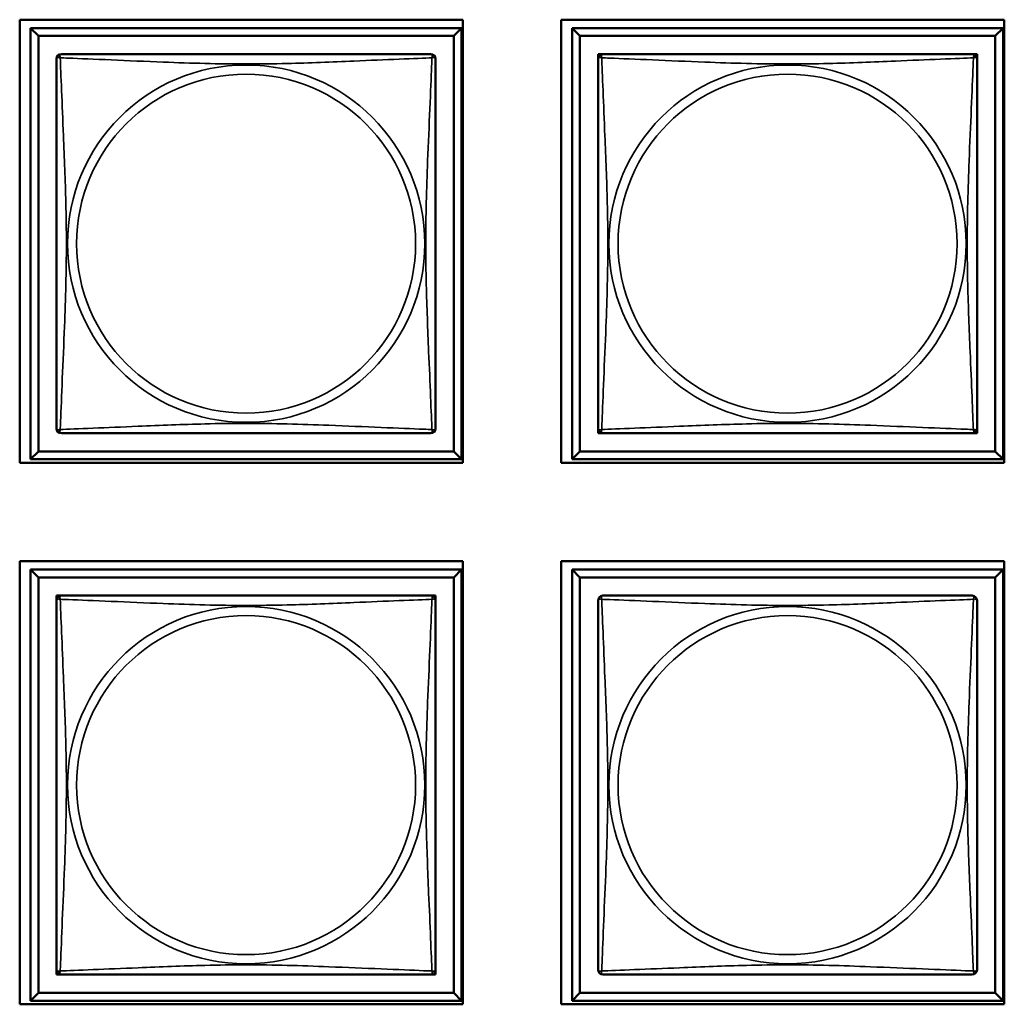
# Model space of a CAD drawing. Header units: inches. Extents: x 0.2 to 58.8, y 1.7 to 68.8.
# Tile 212 of 256: x 40.7 to 41.9, y 43.7 to 44.9. Entities that reach past the tile are written whole.
import ezdxf

# ---------------------------------------------------------------- set-up
doc = ezdxf.new("R2010")
doc.units = ezdxf.units.IN
doc.header["$MEASUREMENT"] = 0
doc.layers.add('Visible (ANSI)', color=7, linetype='Continuous', lineweight=50)
doc.layers.add('Visible Narrow (ANSI)', color=7, linetype='Continuous', lineweight=35)

msp = doc.modelspace()

# ---------------------------------------------------------------- linework, layer by layer
at = {"layer": 'Visible (ANSI)'}
for p, q in [((40.6985, 44.346), (40.6985, 44.8984)), ((40.6985, 44.8984), (41.2509, 44.8984)), ((40.712, 44.8879), (41.2494, 44.8879)), ((40.7218, 44.8781), (40.712, 44.8879)), ((40.712, 44.3505), (40.712, 44.8879)), ((41.2494, 44.8879), (41.2396, 44.8781)), ((41.2494, 44.8879), (41.2494, 44.3505)), ((41.2509, 44.8984), (41.2509, 44.346)), ((41.3735, 44.346), (41.3735, 44.8984)), ((41.3735, 44.8984), (41.9259, 44.8984)), ((41.387, 44.8879), (41.9244, 44.8879)), ((41.3968, 44.8781), (41.387, 44.8879)), ((41.387, 44.3505), (41.387, 44.8879)), ((41.9244, 44.8879), (41.9146, 44.8781)), ((41.9244, 44.8879), (41.9244, 44.3505)), ((41.9259, 44.8984), (41.9259, 44.346)), ((40.7218, 44.8781), (41.2396, 44.8781)), ((40.7218, 44.3603), (40.7218, 44.8781)), ((41.2396, 44.8781), (41.2396, 44.3603)), ((41.3968, 44.8781), (41.9146, 44.8781)), ((41.3968, 44.3603), (41.3968, 44.8781)), ((41.9146, 44.8781), (41.9146, 44.3603)), ((41.4195, 44.8496), (41.4195, 44.8554)), ((41.4195, 44.8554), (41.4253, 44.8554)), ((41.8861, 44.8554), (41.8919, 44.8554)), ((41.8919, 44.8554), (41.8919, 44.8495)), ((41.4195, 44.383), (41.4195, 44.3888)), ((41.8919, 44.3889), (41.8919, 44.383)), ((41.4254, 44.383), (41.4195, 44.383)), ((41.8919, 44.383), (41.886, 44.383)), ((40.7218, 44.3603), (40.712, 44.3505)), ((41.2396, 44.3603), (40.7218, 44.3603)), ((41.2396, 44.3603), (41.2494, 44.3505)), ((41.3968, 44.3603), (41.387, 44.3505)), ((41.9146, 44.3603), (41.3968, 44.3603)), ((41.9146, 44.3603), (41.9244, 44.3505)), ((41.2494, 44.3505), (40.712, 44.3505)), ((41.9244, 44.3505), (41.387, 44.3505)), ((41.2509, 44.346), (40.6985, 44.346)), ((41.9259, 44.346), (41.3735, 44.346)), ((40.6985, 43.671), (40.6985, 44.2234)), ((40.6985, 44.2234), (41.2509, 44.2234)), ((40.712, 44.2129), (41.2494, 44.2129)), ((40.7218, 44.2031), (40.712, 44.2129)), ((40.712, 43.6755), (40.712, 44.2129)), ((41.2494, 44.2129), (41.2396, 44.2031)), ((41.2494, 44.2129), (41.2494, 43.6755)), ((41.2509, 44.2234), (41.2509, 43.671)), ((41.3735, 43.671), (41.3735, 44.2234)), ((41.3735, 44.2234), (41.9259, 44.2234)), ((41.387, 44.2129), (41.9244, 44.2129)), ((41.3968, 44.2031), (41.387, 44.2129)), ((41.387, 43.6755), (41.387, 44.2129)), ((41.9244, 44.2129), (41.9146, 44.2031)), ((41.9244, 44.2129), (41.9244, 43.6755)), ((41.9259, 44.2234), (41.9259, 43.671)), ((40.7218, 44.2031), (41.2396, 44.2031)), ((40.7218, 43.6853), (40.7218, 44.2031)), ((41.2396, 44.2031), (41.2396, 43.6853)), ((41.3968, 44.2031), (41.9146, 44.2031)), ((41.3968, 43.6853), (41.3968, 44.2031)), ((41.9146, 44.2031), (41.9146, 43.6853)), ((40.7445, 44.1746), (40.7445, 44.1804)), ((40.7445, 44.1804), (40.7503, 44.1804)), ((41.2111, 44.1804), (41.2169, 44.1804)), ((41.2169, 44.1804), (41.2169, 44.1745)), ((40.7445, 43.708), (40.7445, 43.7138)), ((41.2169, 43.7139), (41.2169, 43.708)), ((40.7504, 43.708), (40.7445, 43.708)), ((41.2169, 43.708), (41.211, 43.708)), ((40.7218, 43.6853), (40.712, 43.6755)), ((41.2396, 43.6853), (40.7218, 43.6853)), ((41.2396, 43.6853), (41.2494, 43.6755)), ((41.3968, 43.6853), (41.387, 43.6755)), ((41.9146, 43.6853), (41.3968, 43.6853)), ((41.9146, 43.6853), (41.9244, 43.6755)), ((41.2494, 43.6755), (40.712, 43.6755)), ((41.9244, 43.6755), (41.387, 43.6755)), ((41.2509, 43.671), (40.6985, 43.671)), ((41.9259, 43.671), (41.3735, 43.671))]:
    msp.add_line(p, q, dxfattribs=at)
for centre, start, end in [((40.7504, 44.8495), 90, 180), ((41.211, 44.8495), 0, 90), ((41.4254, 44.8495), 90, 180), ((41.886, 44.8495), 0, 90), ((40.7504, 44.3889), 180, 270), ((41.211, 44.3889), 270, 360), ((41.4254, 44.3889), 180, 270), ((41.886, 44.3889), 270, 360), ((40.7504, 44.1745), 90, 180), ((41.211, 44.1745), 0, 90), ((41.4254, 44.1745), 90, 180), ((41.886, 44.1745), 0, 90), ((40.7504, 43.7139), 180, 270), ((41.211, 43.7139), 270, 360), ((41.4254, 43.7139), 180, 270), ((41.886, 43.7139), 270, 360)]:
    msp.add_arc(centre, 0.00591, start, end, dxfattribs=at)
for points in [[(41.211, 44.8554), (41.2104, 44.8554), (41.2077, 44.8554), (41.2033, 44.8554), (41.1952, 44.8554), (41.1813, 44.8554), (41.1651, 44.8554), (41.149, 44.8554), (41.1308, 44.8554), (41.1122, 44.8554), (41.0858, 44.8554), (41.0585, 44.8554), (41.0315, 44.8554), (41.0145, 44.8554), (40.9976, 44.8554), (40.9807, 44.8554), (40.9468, 44.8554), (40.913, 44.8554), (40.8793, 44.8554), (40.8373, 44.8554), (40.7934, 44.8554), (40.7678, 44.8554), (40.7577, 44.8554), (40.7513, 44.8554), (40.7504, 44.8554)], [(41.886, 44.8554), (41.8854, 44.8554), (41.8827, 44.8554), (41.8783, 44.8554), (41.8702, 44.8554), (41.8563, 44.8554), (41.8401, 44.8554), (41.824, 44.8554), (41.8058, 44.8554), (41.7872, 44.8554), (41.7608, 44.8554), (41.7335, 44.8554), (41.7065, 44.8554), (41.6895, 44.8554), (41.6726, 44.8554), (41.6557, 44.8554), (41.6218, 44.8554), (41.588, 44.8554), (41.5543, 44.8554), (41.5123, 44.8554), (41.4684, 44.8554), (41.4428, 44.8554), (41.4327, 44.8554), (41.4263, 44.8554), (41.4254, 44.8554)], [(40.7445, 44.8495), (40.7445, 44.8489), (40.7445, 44.8462), (40.7445, 44.8418), (40.7445, 44.8337), (40.7445, 44.8198), (40.7445, 44.8036), (40.7445, 44.7875), (40.7445, 44.7693), (40.7445, 44.7507), (40.7445, 44.7243), (40.7445, 44.697), (40.7445, 44.67), (40.7445, 44.653), (40.7445, 44.6361), (40.7445, 44.6192), (40.7445, 44.5853), (40.7445, 44.5515), (40.7445, 44.5178), (40.7445, 44.4758), (40.7445, 44.4319), (40.7445, 44.4063), (40.7445, 44.3962), (40.7445, 44.3898), (40.7445, 44.3889)], [(41.2169, 44.3889), (41.2169, 44.3895), (41.2169, 44.3922), (41.2169, 44.3966), (41.2169, 44.4047), (41.2169, 44.4186), (41.2169, 44.4348), (41.2169, 44.4509), (41.2169, 44.4691), (41.2169, 44.4877), (41.2169, 44.5141), (41.2169, 44.5414), (41.2169, 44.5684), (41.2169, 44.5853), (41.2169, 44.6023), (41.2169, 44.6192), (41.2169, 44.653), (41.2169, 44.6869), (41.2169, 44.7206), (41.2169, 44.7626), (41.2169, 44.8065), (41.2169, 44.8321), (41.2169, 44.8422), (41.2169, 44.8486), (41.2169, 44.8495)], [(41.4195, 44.8495), (41.4195, 44.8489), (41.4195, 44.8462), (41.4195, 44.8418), (41.4195, 44.8337), (41.4195, 44.8198), (41.4195, 44.8036), (41.4195, 44.7875), (41.4195, 44.7693), (41.4195, 44.7507), (41.4195, 44.7243), (41.4195, 44.697), (41.4195, 44.67), (41.4195, 44.653), (41.4195, 44.6361), (41.4195, 44.6192), (41.4195, 44.5853), (41.4195, 44.5515), (41.4195, 44.5178), (41.4195, 44.4758), (41.4195, 44.4319), (41.4195, 44.4063), (41.4195, 44.3962), (41.4195, 44.3898), (41.4195, 44.3889)], [(41.8919, 44.3889), (41.8919, 44.3895), (41.8919, 44.3922), (41.8919, 44.3966), (41.8919, 44.4047), (41.8919, 44.4186), (41.8919, 44.4348), (41.8919, 44.4509), (41.8919, 44.4691), (41.8919, 44.4877), (41.8919, 44.5141), (41.8919, 44.5414), (41.8919, 44.5684), (41.8919, 44.5853), (41.8919, 44.6023), (41.8919, 44.6192), (41.8919, 44.653), (41.8919, 44.6869), (41.8919, 44.7206), (41.8919, 44.7626), (41.8919, 44.8065), (41.8919, 44.8321), (41.8919, 44.8422), (41.8919, 44.8486), (41.8919, 44.8495)], [(40.7504, 44.383), (40.751, 44.383), (40.7537, 44.383), (40.7581, 44.383), (40.7662, 44.383), (40.7801, 44.383), (40.7962, 44.383), (40.8124, 44.383), (40.8306, 44.383), (40.8492, 44.383), (40.8756, 44.383), (40.9029, 44.383), (40.9299, 44.383), (40.9468, 44.383), (40.9638, 44.383), (40.9807, 44.383), (41.0145, 44.383), (41.0484, 44.383), (41.0821, 44.383), (41.1241, 44.383), (41.168, 44.383), (41.1936, 44.383), (41.2037, 44.383), (41.2101, 44.383), (41.211, 44.383)], [(41.4254, 44.383), (41.426, 44.383), (41.4287, 44.383), (41.4331, 44.383), (41.4412, 44.383), (41.4551, 44.383), (41.4712, 44.383), (41.4874, 44.383), (41.5056, 44.383), (41.5242, 44.383), (41.5506, 44.383), (41.5779, 44.383), (41.6049, 44.383), (41.6218, 44.383), (41.6388, 44.383), (41.6557, 44.383), (41.6895, 44.383), (41.7234, 44.383), (41.7571, 44.383), (41.7991, 44.383), (41.843, 44.383), (41.8686, 44.383), (41.8787, 44.383), (41.8851, 44.383), (41.886, 44.383)], [(41.211, 44.1804), (41.2104, 44.1804), (41.2077, 44.1804), (41.2033, 44.1804), (41.1952, 44.1804), (41.1813, 44.1804), (41.1651, 44.1804), (41.149, 44.1804), (41.1308, 44.1804), (41.1122, 44.1804), (41.0858, 44.1804), (41.0585, 44.1804), (41.0315, 44.1804), (41.0145, 44.1804), (40.9976, 44.1804), (40.9807, 44.1804), (40.9468, 44.1804), (40.913, 44.1804), (40.8793, 44.1804), (40.8373, 44.1804), (40.7934, 44.1804), (40.7678, 44.1804), (40.7577, 44.1804), (40.7513, 44.1804), (40.7504, 44.1804)], [(41.886, 44.1804), (41.8854, 44.1804), (41.8827, 44.1804), (41.8783, 44.1804), (41.8702, 44.1804), (41.8563, 44.1804), (41.8401, 44.1804), (41.824, 44.1804), (41.8058, 44.1804), (41.7872, 44.1804), (41.7608, 44.1804), (41.7335, 44.1804), (41.7065, 44.1804), (41.6895, 44.1804), (41.6726, 44.1804), (41.6557, 44.1804), (41.6218, 44.1804), (41.588, 44.1804), (41.5543, 44.1804), (41.5123, 44.1804), (41.4684, 44.1804), (41.4428, 44.1804), (41.4327, 44.1804), (41.4263, 44.1804), (41.4254, 44.1804)], [(40.7445, 44.1745), (40.7445, 44.1739), (40.7445, 44.1712), (40.7445, 44.1668), (40.7445, 44.1587), (40.7445, 44.1448), (40.7445, 44.1286), (40.7445, 44.1125), (40.7445, 44.0943), (40.7445, 44.0757), (40.7445, 44.0493), (40.7445, 44.022), (40.7445, 43.995), (40.7445, 43.978), (40.7445, 43.9611), (40.7445, 43.9442), (40.7445, 43.9103), (40.7445, 43.8765), (40.7445, 43.8428), (40.7445, 43.8008), (40.7445, 43.7569), (40.7445, 43.7313), (40.7445, 43.7212), (40.7445, 43.7148), (40.7445, 43.7139)], [(41.2169, 43.7139), (41.2169, 43.7145), (41.2169, 43.7172), (41.2169, 43.7216), (41.2169, 43.7297), (41.2169, 43.7436), (41.2169, 43.7598), (41.2169, 43.7759), (41.2169, 43.7941), (41.2169, 43.8127), (41.2169, 43.8391), (41.2169, 43.8664), (41.2169, 43.8934), (41.2169, 43.9103), (41.2169, 43.9273), (41.2169, 43.9442), (41.2169, 43.978), (41.2169, 44.0119), (41.2169, 44.0456), (41.2169, 44.0876), (41.2169, 44.1315), (41.2169, 44.1571), (41.2169, 44.1672), (41.2169, 44.1736), (41.2169, 44.1745)], [(41.4195, 44.1745), (41.4195, 44.1739), (41.4195, 44.1712), (41.4195, 44.1668), (41.4195, 44.1587), (41.4195, 44.1448), (41.4195, 44.1286), (41.4195, 44.1125), (41.4195, 44.0943), (41.4195, 44.0757), (41.4195, 44.0493), (41.4195, 44.022), (41.4195, 43.995), (41.4195, 43.978), (41.4195, 43.9611), (41.4195, 43.9442), (41.4195, 43.9103), (41.4195, 43.8765), (41.4195, 43.8428), (41.4195, 43.8008), (41.4195, 43.7569), (41.4195, 43.7313), (41.4195, 43.7212), (41.4195, 43.7148), (41.4195, 43.7139)], [(41.8919, 43.7139), (41.8919, 43.7145), (41.8919, 43.7172), (41.8919, 43.7216), (41.8919, 43.7297), (41.8919, 43.7436), (41.8919, 43.7598), (41.8919, 43.7759), (41.8919, 43.7941), (41.8919, 43.8127), (41.8919, 43.8391), (41.8919, 43.8664), (41.8919, 43.8934), (41.8919, 43.9103), (41.8919, 43.9273), (41.8919, 43.9442), (41.8919, 43.978), (41.8919, 44.0119), (41.8919, 44.0456), (41.8919, 44.0876), (41.8919, 44.1315), (41.8919, 44.1571), (41.8919, 44.1672), (41.8919, 44.1736), (41.8919, 44.1745)], [(40.7504, 43.708), (40.751, 43.708), (40.7537, 43.708), (40.7581, 43.708), (40.7662, 43.708), (40.7801, 43.708), (40.7962, 43.708), (40.8124, 43.708), (40.8306, 43.708), (40.8492, 43.708), (40.8756, 43.708), (40.9029, 43.708), (40.9299, 43.708), (40.9468, 43.708), (40.9638, 43.708), (40.9807, 43.708), (41.0145, 43.708), (41.0484, 43.708), (41.0821, 43.708), (41.1241, 43.708), (41.168, 43.708), (41.1936, 43.708), (41.2037, 43.708), (41.2101, 43.708), (41.211, 43.708)], [(41.4254, 43.708), (41.426, 43.708), (41.4287, 43.708), (41.4331, 43.708), (41.4412, 43.708), (41.4551, 43.708), (41.4712, 43.708), (41.4874, 43.708), (41.5056, 43.708), (41.5242, 43.708), (41.5506, 43.708), (41.5779, 43.708), (41.6049, 43.708), (41.6218, 43.708), (41.6388, 43.708), (41.6557, 43.708), (41.6895, 43.708), (41.7234, 43.708), (41.7571, 43.708), (41.7991, 43.708), (41.843, 43.708), (41.8686, 43.708), (41.8787, 43.708), (41.8851, 43.708), (41.886, 43.708)]]:
    msp.add_open_spline(points, degree=3, knots=[0.325731, 0.325731, 0.325731, 0.325731, 0.404774, 0.404774, 0.404774, 0.550532, 0.550532, 0.550532, 0.69629, 0.69629, 0.69629, 0.902598, 0.902598, 0.902598, 1.03154, 1.03154, 1.03154, 1.289425, 1.289425, 1.289425, 1.610774, 1.610774, 1.610774, 1.73735, 1.73735, 1.73735, 1.73735], dxfattribs=at)
at = {"layer": 'Visible Narrow (ANSI)'}
for centre, radius in [((40.9807, 44.6192), 0.2227), ((41.6557, 44.6192), 0.2227), ((40.9807, 44.6192), 0.2113), ((41.6557, 44.6192), 0.2113), ((40.9807, 43.9442), 0.2227), ((41.6557, 43.9442), 0.2227), ((40.9807, 43.9442), 0.2113), ((41.6557, 43.9442), 0.2113)]:
    msp.add_circle(centre, radius, dxfattribs=at)
for points, knots in [([(40.7445, 44.8495), (40.7445, 44.8496), (40.7445, 44.8497), (40.7445, 44.85), (40.7446, 44.8502), (40.7447, 44.8505), (40.7448, 44.8506), (40.7449, 44.8507), (40.745, 44.8508), (40.7452, 44.8509), (40.7454, 44.851), (40.746, 44.8512), (40.7465, 44.8513), (40.7476, 44.8512), (40.7482, 44.8511), (40.749, 44.8509)], [-0.0844808, -0.0844808, -0.0844808, -0.0844808, -0.06943799, -0.06943799, -0.05587828, -0.05587828, -0.04740346, -0.04740346, -0.04210669, -0.04210669, -0.03151317, -0.03151317, -0.01456352, -0.01456352, 0.00026741, 0.00026741, 0.00026741, 0.00026741]), ([(40.749, 44.8509), (40.7488, 44.8516), (40.7487, 44.8523), (40.7486, 44.8534), (40.7487, 44.8539), (40.7488, 44.8545), (40.7489, 44.8547), (40.7491, 44.8549), (40.7492, 44.8549), (40.7493, 44.8551), (40.7494, 44.8552), (40.7497, 44.8553), (40.7499, 44.8554), (40.7502, 44.8554), (40.7503, 44.8554), (40.7504, 44.8554)], [-0.00026741, -0.00026741, -0.00026741, -0.00026741, 0.01456352, 0.01456352, 0.03151317, 0.03151317, 0.04210669, 0.04210669, 0.04740346, 0.04740346, 0.05587828, 0.05587828, 0.06943799, 0.06943799, 0.0844808, 0.0844808, 0.0844808, 0.0844808]), ([(40.749, 44.3875), (40.7491, 44.3903), (40.7493, 44.3938), (40.7494, 44.3978), (40.7505, 44.4255), (40.7526, 44.4725), (40.7543, 44.516), (40.7557, 44.5509), (40.7567, 44.5851), (40.7567, 44.6192), (40.7567, 44.6362), (40.7565, 44.6533), (40.756, 44.6705), (40.7554, 44.6979), (40.7542, 44.7261), (40.753, 44.7537), (40.7522, 44.7733), (40.7514, 44.7926), (40.7507, 44.8099), (40.7499, 44.8271), (40.7494, 44.8421), (40.749, 44.8509)], [-1.657319, -1.657319, -1.657319, -1.657319, -1.610774, -1.610774, -1.610774, -1.289425, -1.289425, -1.289425, -1.03154, -1.03154, -1.03154, -0.902598, -0.902598, -0.902598, -0.69629, -0.69629, -0.69629, -0.550532, -0.550532, -0.550532, -0.405761, -0.405761, -0.405761, -0.405761]), ([(40.749, 44.8509), (40.7518, 44.8508), (40.7553, 44.8506), (40.7593, 44.8505), (40.787, 44.8494), (40.834, 44.8473), (40.8775, 44.8455), (40.9124, 44.8442), (40.9466, 44.8432), (40.9807, 44.8432), (40.9977, 44.8432), (41.0148, 44.8434), (41.032, 44.8438), (41.0594, 44.8445), (41.0876, 44.8457), (41.1152, 44.8468), (41.1348, 44.8477), (41.1541, 44.8485), (41.1714, 44.8492), (41.1886, 44.8499), (41.2035, 44.8505), (41.2124, 44.8509)], [-1.657319, -1.657319, -1.657319, -1.657319, -1.610774, -1.610774, -1.610774, -1.289425, -1.289425, -1.289425, -1.03154, -1.03154, -1.03154, -0.902598, -0.902598, -0.902598, -0.69629, -0.69629, -0.69629, -0.550532, -0.550532, -0.550532, -0.405761, -0.405761, -0.405761, -0.405761]), ([(41.2124, 44.8509), (41.2123, 44.848), (41.2121, 44.8445), (41.212, 44.8405), (41.2109, 44.8129), (41.2088, 44.7659), (41.207, 44.7224), (41.2057, 44.6875), (41.2047, 44.6533), (41.2047, 44.6192), (41.2047, 44.6022), (41.2049, 44.5851), (41.2053, 44.5679), (41.206, 44.5404), (41.2072, 44.5123), (41.2083, 44.4846), (41.2092, 44.4651), (41.21, 44.4457), (41.2107, 44.4285), (41.2114, 44.4113), (41.212, 44.3963), (41.2124, 44.3875)], [-1.657319, -1.657319, -1.657319, -1.657319, -1.610774, -1.610774, -1.610774, -1.289425, -1.289425, -1.289425, -1.03154, -1.03154, -1.03154, -0.902598, -0.902598, -0.902598, -0.69629, -0.69629, -0.69629, -0.550532, -0.550532, -0.550532, -0.405761, -0.405761, -0.405761, -0.405761]), ([(41.211, 44.8554), (41.2111, 44.8554), (41.2112, 44.8554), (41.2115, 44.8554), (41.2117, 44.8553), (41.212, 44.8552), (41.2121, 44.8551), (41.2122, 44.8549), (41.2123, 44.8549), (41.2124, 44.8547), (41.2125, 44.8545), (41.2127, 44.8539), (41.2128, 44.8534), (41.2127, 44.8523), (41.2126, 44.8516), (41.2124, 44.8509)], [-0.0844808, -0.0844808, -0.0844808, -0.0844808, -0.06943799, -0.06943799, -0.05587828, -0.05587828, -0.04740346, -0.04740346, -0.04210669, -0.04210669, -0.03151317, -0.03151317, -0.01456352, -0.01456352, 0.00026741, 0.00026741, 0.00026741, 0.00026741]), ([(41.2124, 44.8509), (41.2131, 44.8511), (41.2138, 44.8512), (41.2149, 44.8513), (41.2154, 44.8512), (41.216, 44.851), (41.2162, 44.8509), (41.2164, 44.8508), (41.2164, 44.8507), (41.2166, 44.8506), (41.2167, 44.8505), (41.2168, 44.8502), (41.2169, 44.85), (41.2169, 44.8497), (41.2169, 44.8496), (41.2169, 44.8495)], [-0.00026741, -0.00026741, -0.00026741, -0.00026741, 0.01456352, 0.01456352, 0.03151317, 0.03151317, 0.04210669, 0.04210669, 0.04740346, 0.04740346, 0.05587828, 0.05587828, 0.06943799, 0.06943799, 0.0844808, 0.0844808, 0.0844808, 0.0844808]), ([(41.4195, 44.8495), (41.4195, 44.8496), (41.4195, 44.8497), (41.4195, 44.85), (41.4196, 44.8502), (41.4197, 44.8505), (41.4198, 44.8506), (41.4199, 44.8507), (41.42, 44.8508), (41.4202, 44.8509), (41.4204, 44.851), (41.421, 44.8512), (41.4215, 44.8513), (41.4226, 44.8512), (41.4232, 44.8511), (41.424, 44.8509)], [-0.0844808, -0.0844808, -0.0844808, -0.0844808, -0.06943799, -0.06943799, -0.05587828, -0.05587828, -0.04740346, -0.04740346, -0.04210669, -0.04210669, -0.03151317, -0.03151317, -0.01456352, -0.01456352, 0.00026741, 0.00026741, 0.00026741, 0.00026741]), ([(41.424, 44.8509), (41.4238, 44.8516), (41.4237, 44.8523), (41.4236, 44.8534), (41.4237, 44.8539), (41.4238, 44.8545), (41.4239, 44.8547), (41.4241, 44.8549), (41.4242, 44.8549), (41.4243, 44.8551), (41.4244, 44.8552), (41.4247, 44.8553), (41.4249, 44.8554), (41.4252, 44.8554), (41.4253, 44.8554), (41.4254, 44.8554)], [-0.00026741, -0.00026741, -0.00026741, -0.00026741, 0.01456352, 0.01456352, 0.03151317, 0.03151317, 0.04210669, 0.04210669, 0.04740346, 0.04740346, 0.05587828, 0.05587828, 0.06943799, 0.06943799, 0.0844808, 0.0844808, 0.0844808, 0.0844808]), ([(41.424, 44.3875), (41.4241, 44.3903), (41.4243, 44.3938), (41.4244, 44.3978), (41.4255, 44.4255), (41.4276, 44.4725), (41.4293, 44.516), (41.4307, 44.5509), (41.4317, 44.5851), (41.4317, 44.6192), (41.4317, 44.6362), (41.4315, 44.6533), (41.431, 44.6705), (41.4304, 44.6979), (41.4292, 44.7261), (41.428, 44.7537), (41.4272, 44.7733), (41.4264, 44.7926), (41.4257, 44.8099), (41.4249, 44.8271), (41.4244, 44.8421), (41.424, 44.8509)], [-1.657319, -1.657319, -1.657319, -1.657319, -1.610774, -1.610774, -1.610774, -1.289425, -1.289425, -1.289425, -1.03154, -1.03154, -1.03154, -0.902598, -0.902598, -0.902598, -0.69629, -0.69629, -0.69629, -0.550532, -0.550532, -0.550532, -0.405761, -0.405761, -0.405761, -0.405761]), ([(41.424, 44.8509), (41.4268, 44.8508), (41.4303, 44.8506), (41.4343, 44.8505), (41.462, 44.8494), (41.509, 44.8473), (41.5525, 44.8455), (41.5874, 44.8442), (41.6216, 44.8432), (41.6557, 44.8432), (41.6727, 44.8432), (41.6898, 44.8434), (41.707, 44.8438), (41.7344, 44.8445), (41.7626, 44.8457), (41.7902, 44.8468), (41.8098, 44.8477), (41.8291, 44.8485), (41.8464, 44.8492), (41.8636, 44.8499), (41.8785, 44.8505), (41.8874, 44.8509)], [-1.657319, -1.657319, -1.657319, -1.657319, -1.610774, -1.610774, -1.610774, -1.289425, -1.289425, -1.289425, -1.03154, -1.03154, -1.03154, -0.902598, -0.902598, -0.902598, -0.69629, -0.69629, -0.69629, -0.550532, -0.550532, -0.550532, -0.405761, -0.405761, -0.405761, -0.405761]), ([(41.8874, 44.8509), (41.8873, 44.848), (41.8871, 44.8445), (41.887, 44.8405), (41.8859, 44.8129), (41.8838, 44.7659), (41.882, 44.7224), (41.8807, 44.6875), (41.8797, 44.6533), (41.8797, 44.6192), (41.8797, 44.6022), (41.8799, 44.5851), (41.8803, 44.5679), (41.881, 44.5404), (41.8822, 44.5123), (41.8833, 44.4846), (41.8842, 44.4651), (41.885, 44.4457), (41.8857, 44.4285), (41.8864, 44.4113), (41.887, 44.3963), (41.8874, 44.3875)], [-1.657319, -1.657319, -1.657319, -1.657319, -1.610774, -1.610774, -1.610774, -1.289425, -1.289425, -1.289425, -1.03154, -1.03154, -1.03154, -0.902598, -0.902598, -0.902598, -0.69629, -0.69629, -0.69629, -0.550532, -0.550532, -0.550532, -0.405761, -0.405761, -0.405761, -0.405761]), ([(41.886, 44.8554), (41.8861, 44.8554), (41.8862, 44.8554), (41.8865, 44.8554), (41.8867, 44.8553), (41.887, 44.8552), (41.8871, 44.8551), (41.8872, 44.8549), (41.8873, 44.8549), (41.8874, 44.8547), (41.8875, 44.8545), (41.8877, 44.8539), (41.8878, 44.8534), (41.8877, 44.8523), (41.8876, 44.8516), (41.8874, 44.8509)], [-0.0844808, -0.0844808, -0.0844808, -0.0844808, -0.06943799, -0.06943799, -0.05587828, -0.05587828, -0.04740346, -0.04740346, -0.04210669, -0.04210669, -0.03151317, -0.03151317, -0.01456352, -0.01456352, 0.00026741, 0.00026741, 0.00026741, 0.00026741]), ([(41.8874, 44.8509), (41.8881, 44.8511), (41.8888, 44.8512), (41.8899, 44.8513), (41.8904, 44.8512), (41.891, 44.851), (41.8912, 44.8509), (41.8914, 44.8508), (41.8914, 44.8507), (41.8916, 44.8506), (41.8917, 44.8505), (41.8918, 44.8502), (41.8919, 44.85), (41.8919, 44.8497), (41.8919, 44.8496), (41.8919, 44.8495)], [-0.00026741, -0.00026741, -0.00026741, -0.00026741, 0.01456352, 0.01456352, 0.03151317, 0.03151317, 0.04210669, 0.04210669, 0.04740346, 0.04740346, 0.05587828, 0.05587828, 0.06943799, 0.06943799, 0.0844808, 0.0844808, 0.0844808, 0.0844808]), ([(40.749, 44.3875), (40.7482, 44.3873), (40.7476, 44.3872), (40.7465, 44.3871), (40.746, 44.3872), (40.7454, 44.3874), (40.7452, 44.3874), (40.745, 44.3876), (40.7449, 44.3877), (40.7448, 44.3878), (40.7447, 44.3879), (40.7446, 44.3882), (40.7445, 44.3884), (40.7445, 44.3887), (40.7445, 44.3888), (40.7445, 44.3889)], [-0.00026741, -0.00026741, -0.00026741, -0.00026741, 0.01456352, 0.01456352, 0.03151317, 0.03151317, 0.04210669, 0.04210669, 0.04740346, 0.04740346, 0.05587828, 0.05587828, 0.06943799, 0.06943799, 0.0844808, 0.0844808, 0.0844808, 0.0844808]), ([(40.7504, 44.383), (40.7503, 44.383), (40.7502, 44.383), (40.7499, 44.383), (40.7497, 44.3831), (40.7494, 44.3832), (40.7493, 44.3833), (40.7492, 44.3834), (40.7491, 44.3835), (40.7489, 44.3837), (40.7488, 44.3839), (40.7487, 44.3845), (40.7486, 44.385), (40.7487, 44.3861), (40.7488, 44.3867), (40.749, 44.3875)], [-0.0844808, -0.0844808, -0.0844808, -0.0844808, -0.06943799, -0.06943799, -0.05587828, -0.05587828, -0.04740346, -0.04740346, -0.04210669, -0.04210669, -0.03151317, -0.03151317, -0.01456352, -0.01456352, 0.00026741, 0.00026741, 0.00026741, 0.00026741]), ([(41.2124, 44.3875), (41.2095, 44.3876), (41.206, 44.3878), (41.202, 44.3879), (41.1744, 44.389), (41.1274, 44.3911), (41.0839, 44.3928), (41.049, 44.3942), (41.0148, 44.3952), (40.9807, 44.3952), (40.9637, 44.3952), (40.9466, 44.395), (40.9294, 44.3945), (40.9019, 44.3939), (40.8738, 44.3927), (40.8461, 44.3915), (40.8266, 44.3907), (40.8072, 44.3899), (40.79, 44.3892), (40.7728, 44.3884), (40.7578, 44.3879), (40.749, 44.3875)], [-1.657319, -1.657319, -1.657319, -1.657319, -1.610774, -1.610774, -1.610774, -1.289425, -1.289425, -1.289425, -1.03154, -1.03154, -1.03154, -0.902598, -0.902598, -0.902598, -0.69629, -0.69629, -0.69629, -0.550532, -0.550532, -0.550532, -0.405761, -0.405761, -0.405761, -0.405761]), ([(41.2124, 44.3875), (41.2126, 44.3867), (41.2127, 44.3861), (41.2128, 44.385), (41.2127, 44.3845), (41.2125, 44.3839), (41.2124, 44.3837), (41.2123, 44.3835), (41.2122, 44.3834), (41.2121, 44.3833), (41.212, 44.3832), (41.2117, 44.3831), (41.2115, 44.383), (41.2112, 44.383), (41.2111, 44.383), (41.211, 44.383)], [-0.00026741, -0.00026741, -0.00026741, -0.00026741, 0.01456352, 0.01456352, 0.03151317, 0.03151317, 0.04210669, 0.04210669, 0.04740346, 0.04740346, 0.05587828, 0.05587828, 0.06943799, 0.06943799, 0.0844808, 0.0844808, 0.0844808, 0.0844808]), ([(41.2169, 44.3889), (41.2169, 44.3888), (41.2169, 44.3887), (41.2169, 44.3884), (41.2168, 44.3882), (41.2167, 44.3879), (41.2166, 44.3878), (41.2164, 44.3877), (41.2164, 44.3876), (41.2162, 44.3874), (41.216, 44.3874), (41.2154, 44.3872), (41.2149, 44.3871), (41.2138, 44.3872), (41.2131, 44.3873), (41.2124, 44.3875)], [-0.0844808, -0.0844808, -0.0844808, -0.0844808, -0.06943799, -0.06943799, -0.05587828, -0.05587828, -0.04740346, -0.04740346, -0.04210669, -0.04210669, -0.03151317, -0.03151317, -0.01456352, -0.01456352, 0.00026741, 0.00026741, 0.00026741, 0.00026741]), ([(41.424, 44.3875), (41.4232, 44.3873), (41.4226, 44.3872), (41.4215, 44.3871), (41.421, 44.3872), (41.4204, 44.3874), (41.4202, 44.3874), (41.42, 44.3876), (41.4199, 44.3877), (41.4198, 44.3878), (41.4197, 44.3879), (41.4196, 44.3882), (41.4195, 44.3884), (41.4195, 44.3887), (41.4195, 44.3888), (41.4195, 44.3889)], [-0.00026741, -0.00026741, -0.00026741, -0.00026741, 0.01456352, 0.01456352, 0.03151317, 0.03151317, 0.04210669, 0.04210669, 0.04740346, 0.04740346, 0.05587828, 0.05587828, 0.06943799, 0.06943799, 0.0844808, 0.0844808, 0.0844808, 0.0844808]), ([(41.4254, 44.383), (41.4253, 44.383), (41.4252, 44.383), (41.4249, 44.383), (41.4247, 44.3831), (41.4244, 44.3832), (41.4243, 44.3833), (41.4242, 44.3834), (41.4241, 44.3835), (41.4239, 44.3837), (41.4238, 44.3839), (41.4237, 44.3845), (41.4236, 44.385), (41.4237, 44.3861), (41.4238, 44.3867), (41.424, 44.3875)], [-0.0844808, -0.0844808, -0.0844808, -0.0844808, -0.06943799, -0.06943799, -0.05587828, -0.05587828, -0.04740346, -0.04740346, -0.04210669, -0.04210669, -0.03151317, -0.03151317, -0.01456352, -0.01456352, 0.00026741, 0.00026741, 0.00026741, 0.00026741]), ([(41.8874, 44.3875), (41.8845, 44.3876), (41.881, 44.3878), (41.877, 44.3879), (41.8494, 44.389), (41.8024, 44.3911), (41.7589, 44.3928), (41.724, 44.3942), (41.6898, 44.3952), (41.6557, 44.3952), (41.6387, 44.3952), (41.6216, 44.395), (41.6044, 44.3945), (41.5769, 44.3939), (41.5488, 44.3927), (41.5211, 44.3915), (41.5016, 44.3907), (41.4822, 44.3899), (41.465, 44.3892), (41.4478, 44.3884), (41.4328, 44.3879), (41.424, 44.3875)], [-1.657319, -1.657319, -1.657319, -1.657319, -1.610774, -1.610774, -1.610774, -1.289425, -1.289425, -1.289425, -1.03154, -1.03154, -1.03154, -0.902598, -0.902598, -0.902598, -0.69629, -0.69629, -0.69629, -0.550532, -0.550532, -0.550532, -0.405761, -0.405761, -0.405761, -0.405761]), ([(41.8874, 44.3875), (41.8876, 44.3867), (41.8877, 44.3861), (41.8878, 44.385), (41.8877, 44.3845), (41.8875, 44.3839), (41.8874, 44.3837), (41.8873, 44.3835), (41.8872, 44.3834), (41.8871, 44.3833), (41.887, 44.3832), (41.8867, 44.3831), (41.8865, 44.383), (41.8862, 44.383), (41.8861, 44.383), (41.886, 44.383)], [-0.00026741, -0.00026741, -0.00026741, -0.00026741, 0.01456352, 0.01456352, 0.03151317, 0.03151317, 0.04210669, 0.04210669, 0.04740346, 0.04740346, 0.05587828, 0.05587828, 0.06943799, 0.06943799, 0.0844808, 0.0844808, 0.0844808, 0.0844808]), ([(41.8919, 44.3889), (41.8919, 44.3888), (41.8919, 44.3887), (41.8919, 44.3884), (41.8918, 44.3882), (41.8917, 44.3879), (41.8916, 44.3878), (41.8914, 44.3877), (41.8914, 44.3876), (41.8912, 44.3874), (41.891, 44.3874), (41.8904, 44.3872), (41.8899, 44.3871), (41.8888, 44.3872), (41.8881, 44.3873), (41.8874, 44.3875)], [-0.0844808, -0.0844808, -0.0844808, -0.0844808, -0.06943799, -0.06943799, -0.05587828, -0.05587828, -0.04740346, -0.04740346, -0.04210669, -0.04210669, -0.03151317, -0.03151317, -0.01456352, -0.01456352, 0.00026741, 0.00026741, 0.00026741, 0.00026741]), ([(40.7445, 44.1745), (40.7445, 44.1746), (40.7445, 44.1747), (40.7445, 44.175), (40.7446, 44.1752), (40.7447, 44.1755), (40.7448, 44.1756), (40.7449, 44.1757), (40.745, 44.1758), (40.7452, 44.1759), (40.7454, 44.176), (40.746, 44.1762), (40.7465, 44.1763), (40.7476, 44.1762), (40.7482, 44.1761), (40.749, 44.1759)], [-0.0844808, -0.0844808, -0.0844808, -0.0844808, -0.06943799, -0.06943799, -0.05587828, -0.05587828, -0.04740346, -0.04740346, -0.04210669, -0.04210669, -0.03151317, -0.03151317, -0.01456352, -0.01456352, 0.00026741, 0.00026741, 0.00026741, 0.00026741]), ([(40.749, 44.1759), (40.7488, 44.1766), (40.7487, 44.1773), (40.7486, 44.1784), (40.7487, 44.1789), (40.7488, 44.1795), (40.7489, 44.1797), (40.7491, 44.1799), (40.7492, 44.1799), (40.7493, 44.1801), (40.7494, 44.1802), (40.7497, 44.1803), (40.7499, 44.1804), (40.7502, 44.1804), (40.7503, 44.1804), (40.7504, 44.1804)], [-0.00026741, -0.00026741, -0.00026741, -0.00026741, 0.01456352, 0.01456352, 0.03151317, 0.03151317, 0.04210669, 0.04210669, 0.04740346, 0.04740346, 0.05587828, 0.05587828, 0.06943799, 0.06943799, 0.0844808, 0.0844808, 0.0844808, 0.0844808]), ([(40.749, 43.7125), (40.7491, 43.7153), (40.7493, 43.7188), (40.7494, 43.7228), (40.7505, 43.7505), (40.7526, 43.7975), (40.7543, 43.841), (40.7557, 43.8759), (40.7567, 43.9101), (40.7567, 43.9442), (40.7567, 43.9612), (40.7565, 43.9783), (40.756, 43.9955), (40.7554, 44.0229), (40.7542, 44.0511), (40.753, 44.0787), (40.7522, 44.0983), (40.7514, 44.1176), (40.7507, 44.1349), (40.7499, 44.1521), (40.7494, 44.1671), (40.749, 44.1759)], [-1.657319, -1.657319, -1.657319, -1.657319, -1.610774, -1.610774, -1.610774, -1.289425, -1.289425, -1.289425, -1.03154, -1.03154, -1.03154, -0.902598, -0.902598, -0.902598, -0.69629, -0.69629, -0.69629, -0.550532, -0.550532, -0.550532, -0.405761, -0.405761, -0.405761, -0.405761]), ([(40.749, 44.1759), (40.7518, 44.1758), (40.7553, 44.1756), (40.7593, 44.1755), (40.787, 44.1744), (40.834, 44.1723), (40.8775, 44.1705), (40.9124, 44.1692), (40.9466, 44.1682), (40.9807, 44.1682), (40.9977, 44.1682), (41.0148, 44.1684), (41.032, 44.1688), (41.0594, 44.1695), (41.0876, 44.1707), (41.1152, 44.1718), (41.1348, 44.1727), (41.1541, 44.1735), (41.1714, 44.1742), (41.1886, 44.1749), (41.2035, 44.1755), (41.2124, 44.1759)], [-1.657319, -1.657319, -1.657319, -1.657319, -1.610774, -1.610774, -1.610774, -1.289425, -1.289425, -1.289425, -1.03154, -1.03154, -1.03154, -0.902598, -0.902598, -0.902598, -0.69629, -0.69629, -0.69629, -0.550532, -0.550532, -0.550532, -0.405761, -0.405761, -0.405761, -0.405761]), ([(41.2124, 44.1759), (41.2123, 44.173), (41.2121, 44.1695), (41.212, 44.1655), (41.2109, 44.1379), (41.2088, 44.0909), (41.207, 44.0474), (41.2057, 44.0125), (41.2047, 43.9783), (41.2047, 43.9442), (41.2047, 43.9272), (41.2049, 43.9101), (41.2053, 43.8929), (41.206, 43.8654), (41.2072, 43.8373), (41.2083, 43.8096), (41.2092, 43.7901), (41.21, 43.7707), (41.2107, 43.7535), (41.2114, 43.7363), (41.212, 43.7213), (41.2124, 43.7125)], [-1.657319, -1.657319, -1.657319, -1.657319, -1.610774, -1.610774, -1.610774, -1.289425, -1.289425, -1.289425, -1.03154, -1.03154, -1.03154, -0.902598, -0.902598, -0.902598, -0.69629, -0.69629, -0.69629, -0.550532, -0.550532, -0.550532, -0.405761, -0.405761, -0.405761, -0.405761]), ([(41.211, 44.1804), (41.2111, 44.1804), (41.2112, 44.1804), (41.2115, 44.1804), (41.2117, 44.1803), (41.212, 44.1802), (41.2121, 44.1801), (41.2122, 44.1799), (41.2123, 44.1799), (41.2124, 44.1797), (41.2125, 44.1795), (41.2127, 44.1789), (41.2128, 44.1784), (41.2127, 44.1773), (41.2126, 44.1766), (41.2124, 44.1759)], [-0.0844808, -0.0844808, -0.0844808, -0.0844808, -0.06943799, -0.06943799, -0.05587828, -0.05587828, -0.04740346, -0.04740346, -0.04210669, -0.04210669, -0.03151317, -0.03151317, -0.01456352, -0.01456352, 0.00026741, 0.00026741, 0.00026741, 0.00026741]), ([(41.2124, 44.1759), (41.2131, 44.1761), (41.2138, 44.1762), (41.2149, 44.1763), (41.2154, 44.1762), (41.216, 44.176), (41.2162, 44.1759), (41.2164, 44.1758), (41.2164, 44.1757), (41.2166, 44.1756), (41.2167, 44.1755), (41.2168, 44.1752), (41.2169, 44.175), (41.2169, 44.1747), (41.2169, 44.1746), (41.2169, 44.1745)], [-0.00026741, -0.00026741, -0.00026741, -0.00026741, 0.01456352, 0.01456352, 0.03151317, 0.03151317, 0.04210669, 0.04210669, 0.04740346, 0.04740346, 0.05587828, 0.05587828, 0.06943799, 0.06943799, 0.0844808, 0.0844808, 0.0844808, 0.0844808]), ([(41.4195, 44.1745), (41.4195, 44.1746), (41.4195, 44.1747), (41.4195, 44.175), (41.4196, 44.1752), (41.4197, 44.1755), (41.4198, 44.1756), (41.4199, 44.1757), (41.42, 44.1758), (41.4202, 44.1759), (41.4204, 44.176), (41.421, 44.1762), (41.4215, 44.1763), (41.4226, 44.1762), (41.4232, 44.1761), (41.424, 44.1759)], [-0.0844808, -0.0844808, -0.0844808, -0.0844808, -0.06943799, -0.06943799, -0.05587828, -0.05587828, -0.04740346, -0.04740346, -0.04210669, -0.04210669, -0.03151317, -0.03151317, -0.01456352, -0.01456352, 0.00026741, 0.00026741, 0.00026741, 0.00026741]), ([(41.424, 44.1759), (41.4238, 44.1766), (41.4237, 44.1773), (41.4236, 44.1784), (41.4237, 44.1789), (41.4238, 44.1795), (41.4239, 44.1797), (41.4241, 44.1799), (41.4242, 44.1799), (41.4243, 44.1801), (41.4244, 44.1802), (41.4247, 44.1803), (41.4249, 44.1804), (41.4252, 44.1804), (41.4253, 44.1804), (41.4254, 44.1804)], [-0.00026741, -0.00026741, -0.00026741, -0.00026741, 0.01456352, 0.01456352, 0.03151317, 0.03151317, 0.04210669, 0.04210669, 0.04740346, 0.04740346, 0.05587828, 0.05587828, 0.06943799, 0.06943799, 0.0844808, 0.0844808, 0.0844808, 0.0844808]), ([(41.424, 43.7125), (41.4241, 43.7153), (41.4243, 43.7188), (41.4244, 43.7228), (41.4255, 43.7505), (41.4276, 43.7975), (41.4293, 43.841), (41.4307, 43.8759), (41.4317, 43.9101), (41.4317, 43.9442), (41.4317, 43.9612), (41.4315, 43.9783), (41.431, 43.9955), (41.4304, 44.0229), (41.4292, 44.0511), (41.428, 44.0787), (41.4272, 44.0983), (41.4264, 44.1176), (41.4257, 44.1349), (41.4249, 44.1521), (41.4244, 44.1671), (41.424, 44.1759)], [-1.657319, -1.657319, -1.657319, -1.657319, -1.610774, -1.610774, -1.610774, -1.289425, -1.289425, -1.289425, -1.03154, -1.03154, -1.03154, -0.902598, -0.902598, -0.902598, -0.69629, -0.69629, -0.69629, -0.550532, -0.550532, -0.550532, -0.405761, -0.405761, -0.405761, -0.405761]), ([(41.424, 44.1759), (41.4268, 44.1758), (41.4303, 44.1756), (41.4343, 44.1755), (41.462, 44.1744), (41.509, 44.1723), (41.5525, 44.1705), (41.5874, 44.1692), (41.6216, 44.1682), (41.6557, 44.1682), (41.6727, 44.1682), (41.6898, 44.1684), (41.707, 44.1688), (41.7344, 44.1695), (41.7626, 44.1707), (41.7902, 44.1718), (41.8098, 44.1727), (41.8291, 44.1735), (41.8464, 44.1742), (41.8636, 44.1749), (41.8785, 44.1755), (41.8874, 44.1759)], [-1.657319, -1.657319, -1.657319, -1.657319, -1.610774, -1.610774, -1.610774, -1.289425, -1.289425, -1.289425, -1.03154, -1.03154, -1.03154, -0.902598, -0.902598, -0.902598, -0.69629, -0.69629, -0.69629, -0.550532, -0.550532, -0.550532, -0.405761, -0.405761, -0.405761, -0.405761]), ([(41.8874, 44.1759), (41.8873, 44.173), (41.8871, 44.1695), (41.887, 44.1655), (41.8859, 44.1379), (41.8838, 44.0909), (41.882, 44.0474), (41.8807, 44.0125), (41.8797, 43.9783), (41.8797, 43.9442), (41.8797, 43.9272), (41.8799, 43.9101), (41.8803, 43.8929), (41.881, 43.8654), (41.8822, 43.8373), (41.8833, 43.8096), (41.8842, 43.7901), (41.885, 43.7707), (41.8857, 43.7535), (41.8864, 43.7363), (41.887, 43.7213), (41.8874, 43.7125)], [-1.657319, -1.657319, -1.657319, -1.657319, -1.610774, -1.610774, -1.610774, -1.289425, -1.289425, -1.289425, -1.03154, -1.03154, -1.03154, -0.902598, -0.902598, -0.902598, -0.69629, -0.69629, -0.69629, -0.550532, -0.550532, -0.550532, -0.405761, -0.405761, -0.405761, -0.405761]), ([(41.886, 44.1804), (41.8861, 44.1804), (41.8862, 44.1804), (41.8865, 44.1804), (41.8867, 44.1803), (41.887, 44.1802), (41.8871, 44.1801), (41.8872, 44.1799), (41.8873, 44.1799), (41.8874, 44.1797), (41.8875, 44.1795), (41.8877, 44.1789), (41.8878, 44.1784), (41.8877, 44.1773), (41.8876, 44.1766), (41.8874, 44.1759)], [-0.0844808, -0.0844808, -0.0844808, -0.0844808, -0.06943799, -0.06943799, -0.05587828, -0.05587828, -0.04740346, -0.04740346, -0.04210669, -0.04210669, -0.03151317, -0.03151317, -0.01456352, -0.01456352, 0.00026741, 0.00026741, 0.00026741, 0.00026741]), ([(41.8874, 44.1759), (41.8881, 44.1761), (41.8888, 44.1762), (41.8899, 44.1763), (41.8904, 44.1762), (41.891, 44.176), (41.8912, 44.1759), (41.8914, 44.1758), (41.8914, 44.1757), (41.8916, 44.1756), (41.8917, 44.1755), (41.8918, 44.1752), (41.8919, 44.175), (41.8919, 44.1747), (41.8919, 44.1746), (41.8919, 44.1745)], [-0.00026741, -0.00026741, -0.00026741, -0.00026741, 0.01456352, 0.01456352, 0.03151317, 0.03151317, 0.04210669, 0.04210669, 0.04740346, 0.04740346, 0.05587828, 0.05587828, 0.06943799, 0.06943799, 0.0844808, 0.0844808, 0.0844808, 0.0844808]), ([(40.749, 43.7125), (40.7482, 43.7123), (40.7476, 43.7122), (40.7465, 43.7121), (40.746, 43.7122), (40.7454, 43.7124), (40.7452, 43.7124), (40.745, 43.7126), (40.7449, 43.7127), (40.7448, 43.7128), (40.7447, 43.7129), (40.7446, 43.7132), (40.7445, 43.7134), (40.7445, 43.7137), (40.7445, 43.7138), (40.7445, 43.7139)], [-0.00026741, -0.00026741, -0.00026741, -0.00026741, 0.01456352, 0.01456352, 0.03151317, 0.03151317, 0.04210669, 0.04210669, 0.04740346, 0.04740346, 0.05587828, 0.05587828, 0.06943799, 0.06943799, 0.0844808, 0.0844808, 0.0844808, 0.0844808]), ([(40.7504, 43.708), (40.7503, 43.708), (40.7502, 43.708), (40.7499, 43.708), (40.7497, 43.7081), (40.7494, 43.7082), (40.7493, 43.7083), (40.7492, 43.7084), (40.7491, 43.7085), (40.7489, 43.7087), (40.7488, 43.7089), (40.7487, 43.7095), (40.7486, 43.71), (40.7487, 43.7111), (40.7488, 43.7117), (40.749, 43.7125)], [-0.0844808, -0.0844808, -0.0844808, -0.0844808, -0.06943799, -0.06943799, -0.05587828, -0.05587828, -0.04740346, -0.04740346, -0.04210669, -0.04210669, -0.03151317, -0.03151317, -0.01456352, -0.01456352, 0.00026741, 0.00026741, 0.00026741, 0.00026741]), ([(41.2124, 43.7125), (41.2095, 43.7126), (41.206, 43.7128), (41.202, 43.7129), (41.1744, 43.714), (41.1274, 43.7161), (41.0839, 43.7178), (41.049, 43.7192), (41.0148, 43.7202), (40.9807, 43.7202), (40.9637, 43.7202), (40.9466, 43.72), (40.9294, 43.7195), (40.9019, 43.7189), (40.8738, 43.7177), (40.8461, 43.7165), (40.8266, 43.7157), (40.8072, 43.7149), (40.79, 43.7142), (40.7728, 43.7134), (40.7578, 43.7129), (40.749, 43.7125)], [-1.657319, -1.657319, -1.657319, -1.657319, -1.610774, -1.610774, -1.610774, -1.289425, -1.289425, -1.289425, -1.03154, -1.03154, -1.03154, -0.902598, -0.902598, -0.902598, -0.69629, -0.69629, -0.69629, -0.550532, -0.550532, -0.550532, -0.405761, -0.405761, -0.405761, -0.405761]), ([(41.2124, 43.7125), (41.2126, 43.7117), (41.2127, 43.7111), (41.2128, 43.71), (41.2127, 43.7095), (41.2125, 43.7089), (41.2124, 43.7087), (41.2123, 43.7085), (41.2122, 43.7084), (41.2121, 43.7083), (41.212, 43.7082), (41.2117, 43.7081), (41.2115, 43.708), (41.2112, 43.708), (41.2111, 43.708), (41.211, 43.708)], [-0.00026741, -0.00026741, -0.00026741, -0.00026741, 0.01456352, 0.01456352, 0.03151317, 0.03151317, 0.04210669, 0.04210669, 0.04740346, 0.04740346, 0.05587828, 0.05587828, 0.06943799, 0.06943799, 0.0844808, 0.0844808, 0.0844808, 0.0844808]), ([(41.2169, 43.7139), (41.2169, 43.7138), (41.2169, 43.7137), (41.2169, 43.7134), (41.2168, 43.7132), (41.2167, 43.7129), (41.2166, 43.7128), (41.2164, 43.7127), (41.2164, 43.7126), (41.2162, 43.7124), (41.216, 43.7124), (41.2154, 43.7122), (41.2149, 43.7121), (41.2138, 43.7122), (41.2131, 43.7123), (41.2124, 43.7125)], [-0.0844808, -0.0844808, -0.0844808, -0.0844808, -0.06943799, -0.06943799, -0.05587828, -0.05587828, -0.04740346, -0.04740346, -0.04210669, -0.04210669, -0.03151317, -0.03151317, -0.01456352, -0.01456352, 0.00026741, 0.00026741, 0.00026741, 0.00026741]), ([(41.424, 43.7125), (41.4232, 43.7123), (41.4226, 43.7122), (41.4215, 43.7121), (41.421, 43.7122), (41.4204, 43.7124), (41.4202, 43.7124), (41.42, 43.7126), (41.4199, 43.7127), (41.4198, 43.7128), (41.4197, 43.7129), (41.4196, 43.7132), (41.4195, 43.7134), (41.4195, 43.7137), (41.4195, 43.7138), (41.4195, 43.7139)], [-0.00026741, -0.00026741, -0.00026741, -0.00026741, 0.01456352, 0.01456352, 0.03151317, 0.03151317, 0.04210669, 0.04210669, 0.04740346, 0.04740346, 0.05587828, 0.05587828, 0.06943799, 0.06943799, 0.0844808, 0.0844808, 0.0844808, 0.0844808]), ([(41.4254, 43.708), (41.4253, 43.708), (41.4252, 43.708), (41.4249, 43.708), (41.4247, 43.7081), (41.4244, 43.7082), (41.4243, 43.7083), (41.4242, 43.7084), (41.4241, 43.7085), (41.4239, 43.7087), (41.4238, 43.7089), (41.4237, 43.7095), (41.4236, 43.71), (41.4237, 43.7111), (41.4238, 43.7117), (41.424, 43.7125)], [-0.0844808, -0.0844808, -0.0844808, -0.0844808, -0.06943799, -0.06943799, -0.05587828, -0.05587828, -0.04740346, -0.04740346, -0.04210669, -0.04210669, -0.03151317, -0.03151317, -0.01456352, -0.01456352, 0.00026741, 0.00026741, 0.00026741, 0.00026741]), ([(41.8874, 43.7125), (41.8845, 43.7126), (41.881, 43.7128), (41.877, 43.7129), (41.8494, 43.714), (41.8024, 43.7161), (41.7589, 43.7178), (41.724, 43.7192), (41.6898, 43.7202), (41.6557, 43.7202), (41.6387, 43.7202), (41.6216, 43.72), (41.6044, 43.7195), (41.5769, 43.7189), (41.5488, 43.7177), (41.5211, 43.7165), (41.5016, 43.7157), (41.4822, 43.7149), (41.465, 43.7142), (41.4478, 43.7134), (41.4328, 43.7129), (41.424, 43.7125)], [-1.657319, -1.657319, -1.657319, -1.657319, -1.610774, -1.610774, -1.610774, -1.289425, -1.289425, -1.289425, -1.03154, -1.03154, -1.03154, -0.902598, -0.902598, -0.902598, -0.69629, -0.69629, -0.69629, -0.550532, -0.550532, -0.550532, -0.405761, -0.405761, -0.405761, -0.405761]), ([(41.8874, 43.7125), (41.8876, 43.7117), (41.8877, 43.7111), (41.8878, 43.71), (41.8877, 43.7095), (41.8875, 43.7089), (41.8874, 43.7087), (41.8873, 43.7085), (41.8872, 43.7084), (41.8871, 43.7083), (41.887, 43.7082), (41.8867, 43.7081), (41.8865, 43.708), (41.8862, 43.708), (41.8861, 43.708), (41.886, 43.708)], [-0.00026741, -0.00026741, -0.00026741, -0.00026741, 0.01456352, 0.01456352, 0.03151317, 0.03151317, 0.04210669, 0.04210669, 0.04740346, 0.04740346, 0.05587828, 0.05587828, 0.06943799, 0.06943799, 0.0844808, 0.0844808, 0.0844808, 0.0844808]), ([(41.8919, 43.7139), (41.8919, 43.7138), (41.8919, 43.7137), (41.8919, 43.7134), (41.8918, 43.7132), (41.8917, 43.7129), (41.8916, 43.7128), (41.8914, 43.7127), (41.8914, 43.7126), (41.8912, 43.7124), (41.891, 43.7124), (41.8904, 43.7122), (41.8899, 43.7121), (41.8888, 43.7122), (41.8881, 43.7123), (41.8874, 43.7125)], [-0.0844808, -0.0844808, -0.0844808, -0.0844808, -0.06943799, -0.06943799, -0.05587828, -0.05587828, -0.04740346, -0.04740346, -0.04210669, -0.04210669, -0.03151317, -0.03151317, -0.01456352, -0.01456352, 0.00026741, 0.00026741, 0.00026741, 0.00026741])]:
    msp.add_open_spline(points, degree=3, knots=knots, dxfattribs=at)

doc.saveas('drawing.dxf')
